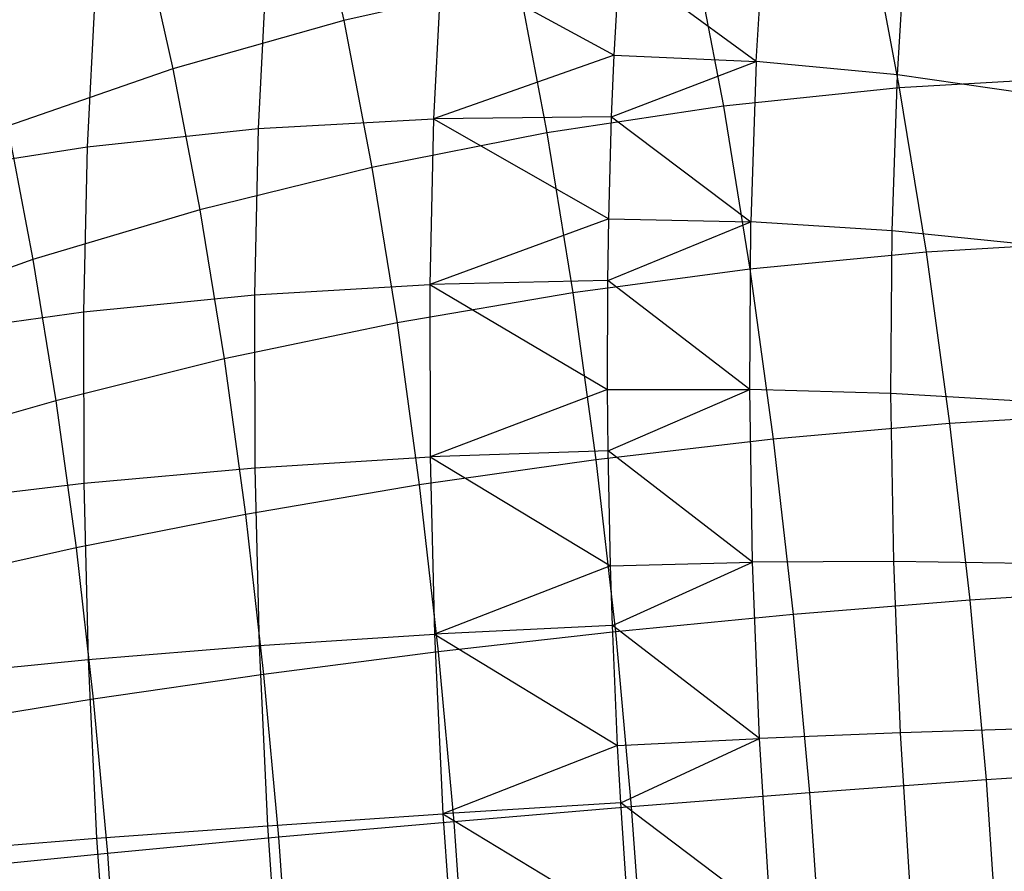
# Model space of a CAD drawing. Extents: x -11.4 to 11.4, y 1.8 to 24.6.
# Tile 146 of 199: x -3.573 to -3.014, y 19.344 to 19.828. Entities that reach past the tile are written whole.
import ezdxf

# ---------------------------------------------------------------- set-up
doc = ezdxf.new("R2010")
doc.units = 0
doc.header["$MEASUREMENT"] = 0
doc.layers.get('0').update_dxf_attribs({"color": 13, "linetype": 'CONTINUOUS'})

# ---------------------------------------------------------------- blocks, each defined once
blk = doc.blocks.new('GRUPUJ_4')
at = {"color": 0}
for p, q in [((7.99832, 18.06332, 3.43955), (8.01562, 17.98552, 3.38367)), ((7.99832, 18.06332, 3.43955), (8.01562, 17.98552, 3.38367)), ((8.24978, 17.9622, 5.07649), (8.25513, 18.04805, 5.02344)), ((8.24978, 17.9622, 5.07649), (8.25513, 18.04805, 5.02344)), ((8.31414, 18.03564, 3.40139), (8.33097, 17.94734, 3.35112)), ((8.31414, 18.03564, 3.40139), (8.33097, 17.94734, 3.35112)), ((8.32986, 17.95467, 5.06967), (8.33506, 18.03811, 5.01811)), ((8.32986, 17.95467, 5.06967), (8.33506, 18.03811, 5.01811)), ((7.9021, 18.03264, 3.449), (7.9187, 17.95802, 3.39541)), ((7.9021, 18.03264, 3.449), (7.9187, 17.95802, 3.39541)), ((8.2144, 18.02453, 3.38667), (8.2311, 17.93692, 3.3368)), ((8.2144, 18.02453, 3.38667), (8.2311, 17.93692, 3.3368)), ((8.07121, 18.01921, 5.03458), (8.06669, 17.9298, 5.08491)), ((8.07121, 18.01921, 5.03458), (8.06669, 17.9298, 5.08491)), ((8.07121, 18.01921, 5.03458), (8.16914, 17.96579, 5.07605)), ((8.07121, 18.01921, 5.03458), (8.16914, 17.96579, 5.07605)), ((8.16914, 17.96579, 5.07605), (8.17213, 18.019, 5.04468)), ((8.16914, 17.96579, 5.07605), (8.17213, 18.019, 5.04468)), ((8.24978, 17.9622, 5.07649), (8.17213, 18.019, 5.04468)), ((8.24978, 17.9622, 5.07649), (8.17213, 18.019, 5.04468)), ((7.97168, 18.01381, 5.01576), (7.96715, 17.92415, 5.06623)), ((7.97168, 18.01381, 5.01576), (7.96715, 17.92415, 5.06623)), ((8.11454, 18.00777, 3.38075), (8.01562, 17.98552, 3.38367)), ((8.11454, 18.00777, 3.38075), (8.01562, 17.98552, 3.38367)), ((8.11454, 18.00777, 3.38075), (8.13094, 17.92177, 3.33179)), ((8.11454, 18.00777, 3.38075), (8.13094, 17.92177, 3.33179)), ((7.87462, 18.00287, 4.98843), (7.87012, 17.91391, 5.03851)), ((7.87462, 18.00287, 4.98843), (7.87012, 17.91391, 5.03851)), ((8.01562, 17.98552, 3.38367), (7.9187, 17.95802, 3.39541)), ((8.01562, 17.98552, 3.38367), (7.9187, 17.95802, 3.39541)), ((8.01562, 17.98552, 3.38367), (8.03154, 17.90206, 3.33616)), ((8.01562, 17.98552, 3.38367), (8.03154, 17.90206, 3.33616)), ((8.16914, 17.96579, 5.07605), (8.06669, 17.9298, 5.08491)), ((8.16914, 17.96579, 5.07605), (8.06669, 17.9298, 5.08491)), ((8.16767, 17.93079, 5.09434), (8.16914, 17.96579, 5.07605)), ((8.16767, 17.93079, 5.09434), (8.16914, 17.96579, 5.07605)), ((8.16767, 17.93079, 5.09434), (8.24978, 17.9622, 5.07649)), ((8.16767, 17.93079, 5.09434), (8.24978, 17.9622, 5.07649)), ((8.16914, 17.96579, 5.07605), (8.24978, 17.9622, 5.07649)), ((8.16914, 17.96579, 5.07605), (8.24978, 17.9622, 5.07649)), ((8.24978, 17.9622, 5.07649), (8.24674, 17.87123, 5.12037)), ((8.24978, 17.9622, 5.07649), (8.24674, 17.87123, 5.12037)), ((8.32986, 17.95467, 5.06967), (8.24978, 17.9622, 5.07649)), ((8.32986, 17.95467, 5.06967), (8.24978, 17.9622, 5.07649)), ((7.9187, 17.95802, 3.39541), (7.8248, 17.92558, 3.41585)), ((7.9187, 17.95802, 3.39541), (7.8248, 17.92558, 3.41585)), ((7.9187, 17.95802, 3.39541), (7.93396, 17.87798, 3.34985)), ((7.9187, 17.95802, 3.39541), (7.93396, 17.87798, 3.34985)), ((8.32691, 17.86624, 5.11232), (8.32986, 17.95467, 5.06967)), ((8.32691, 17.86624, 5.11232), (8.32986, 17.95467, 5.06967)), ((8.40854, 17.94327, 5.05568), (8.32986, 17.95467, 5.06967)), ((8.40854, 17.94327, 5.05568), (8.32986, 17.95467, 5.06967)), ((8.42949, 17.95292, 3.37461), (8.33097, 17.94734, 3.35112)), ((8.42949, 17.95292, 3.37461), (8.33097, 17.94734, 3.35112)), ((8.33097, 17.94734, 3.35112), (8.2311, 17.93692, 3.3368)), ((8.33097, 17.94734, 3.35112), (8.2311, 17.93692, 3.3368)), ((8.33097, 17.94734, 3.35112), (8.34616, 17.85403, 3.31025)), ((8.33097, 17.94734, 3.35112), (8.34616, 17.85403, 3.31025)), ((8.2311, 17.93692, 3.3368), (8.13094, 17.92177, 3.33179)), ((8.2311, 17.93692, 3.3368), (8.13094, 17.92177, 3.33179)), ((8.2311, 17.93692, 3.3368), (8.24617, 17.84434, 3.29625)), ((8.2311, 17.93692, 3.3368), (8.24617, 17.84434, 3.29625)), ((7.96715, 17.92415, 5.06623), (8.06669, 17.9298, 5.08491)), ((7.96715, 17.92415, 5.06623), (8.06669, 17.9298, 5.08491)), ((8.06669, 17.9298, 5.08491), (8.06449, 17.83564, 5.12588)), ((8.06669, 17.9298, 5.08491), (8.06449, 17.83564, 5.12588)), ((8.16767, 17.93079, 5.09434), (8.06669, 17.9298, 5.08491)), ((8.16767, 17.93079, 5.09434), (8.06669, 17.9298, 5.08491)), ((8.06669, 17.9298, 5.08491), (8.16604, 17.87302, 5.12079)), ((8.06669, 17.9298, 5.08491), (8.16604, 17.87302, 5.12079)), ((8.16604, 17.87302, 5.12079), (8.16767, 17.93079, 5.09434)), ((8.16604, 17.87302, 5.12079), (8.16767, 17.93079, 5.09434)), ((8.16767, 17.93079, 5.09434), (8.24674, 17.87123, 5.12037)), ((8.16767, 17.93079, 5.09434), (8.24674, 17.87123, 5.12037)), ((7.8248, 17.92558, 3.41585), (7.83924, 17.84981, 3.37271)), ((7.8248, 17.92558, 3.41585), (7.83924, 17.84981, 3.37271)), ((7.87012, 17.91391, 5.03851), (7.96715, 17.92415, 5.06623)), ((7.87012, 17.91391, 5.03851), (7.96715, 17.92415, 5.06623)), ((7.96715, 17.92415, 5.06623), (7.96495, 17.82973, 5.10732)), ((7.96715, 17.92415, 5.06623), (7.96495, 17.82973, 5.10732)), ((8.13094, 17.92177, 3.33179), (8.03154, 17.90206, 3.33616)), ((8.13094, 17.92177, 3.33179), (8.03154, 17.90206, 3.33616)), ((8.13094, 17.92177, 3.33179), (8.14572, 17.8309, 3.29199)), ((8.13094, 17.92177, 3.33179), (8.14572, 17.8309, 3.29199)), ((7.77663, 17.89919, 5.00203), (7.87012, 17.91391, 5.03851)), ((7.77663, 17.89919, 5.00203), (7.87012, 17.91391, 5.03851)), ((7.87012, 17.91391, 5.03851), (7.86794, 17.82023, 5.07927)), ((7.87012, 17.91391, 5.03851), (7.86794, 17.82023, 5.07927)), ((8.03154, 17.90206, 3.33616), (7.93396, 17.87798, 3.34985)), ((8.03154, 17.90206, 3.33616), (7.93396, 17.87798, 3.34985)), ((8.03154, 17.90206, 3.33616), (8.04589, 17.81387, 3.29753)), ((8.03154, 17.90206, 3.33616), (8.04589, 17.81387, 3.29753)), ((7.93396, 17.87798, 3.34985), (7.83924, 17.84981, 3.37271)), ((7.93396, 17.87798, 3.34985), (7.83924, 17.84981, 3.37271)), ((7.93396, 17.87798, 3.34985), (7.94772, 17.79341, 3.3128)), ((7.93396, 17.87798, 3.34985), (7.94772, 17.79341, 3.3128)), ((8.16604, 17.87302, 5.12079), (8.06449, 17.83564, 5.12588)), ((8.16604, 17.87302, 5.12079), (8.06449, 17.83564, 5.12588)), ((8.16551, 17.8379, 5.13476), (8.16604, 17.87302, 5.12079)), ((8.16551, 17.8379, 5.13476), (8.16604, 17.87302, 5.12079)), ((8.16604, 17.87302, 5.12079), (8.24674, 17.87123, 5.12037)), ((8.16604, 17.87302, 5.12079), (8.24674, 17.87123, 5.12037)), ((8.16551, 17.8379, 5.13476), (8.24674, 17.87123, 5.12037)), ((8.16551, 17.8379, 5.13476), (8.24674, 17.87123, 5.12037)), ((8.24605, 17.77614, 5.15459), (8.24674, 17.87123, 5.12037)), ((8.24605, 17.77614, 5.15459), (8.24674, 17.87123, 5.12037)), ((8.32691, 17.86624, 5.11232), (8.24674, 17.87123, 5.12037)), ((8.32691, 17.86624, 5.11232), (8.24674, 17.87123, 5.12037)), ((8.32624, 17.77382, 5.14558), (8.32691, 17.86624, 5.11232)), ((8.32624, 17.77382, 5.14558), (8.32691, 17.86624, 5.11232)), ((8.4057, 17.85812, 5.09675), (8.32691, 17.86624, 5.11232)), ((8.4057, 17.85812, 5.09675), (8.32691, 17.86624, 5.11232)), ((8.44463, 17.85988, 3.33386), (8.34616, 17.85403, 3.31025)), ((8.44463, 17.85988, 3.33386), (8.34616, 17.85403, 3.31025)), ((7.83924, 17.84981, 3.37271), (7.74839, 17.81783, 3.40452)), ((7.83924, 17.84981, 3.37271), (7.74839, 17.81783, 3.40452)), ((7.83924, 17.84981, 3.37271), (7.85227, 17.76974, 3.33765)), ((7.83924, 17.84981, 3.37271), (7.85227, 17.76974, 3.33765)), ((8.34616, 17.85403, 3.31025), (8.24617, 17.84434, 3.29625)), ((8.34616, 17.85403, 3.31025), (8.24617, 17.84434, 3.29625)), ((8.34616, 17.85403, 3.31025), (8.35952, 17.75673, 3.27923)), ((8.34616, 17.85403, 3.31025), (8.35952, 17.75673, 3.27923)), ((8.24617, 17.84434, 3.29625), (8.14572, 17.8309, 3.29199)), ((8.24617, 17.84434, 3.29625), (8.14572, 17.8309, 3.29199)), ((8.24617, 17.84434, 3.29625), (8.25942, 17.7478, 3.26547)), ((8.24617, 17.84434, 3.29625), (8.25942, 17.7478, 3.26547)), ((7.96495, 17.82973, 5.10732), (8.06449, 17.83564, 5.12588)), ((7.96495, 17.82973, 5.10732), (8.06449, 17.83564, 5.12588)), ((8.16551, 17.8379, 5.13476), (8.06449, 17.83564, 5.12588)), ((8.16551, 17.8379, 5.13476), (8.06449, 17.83564, 5.12588)), ((8.06449, 17.83564, 5.12588), (8.16534, 17.77607, 5.15568)), ((8.06449, 17.83564, 5.12588), (8.06464, 17.73778, 5.15703)), ((8.06449, 17.83564, 5.12588), (8.16534, 17.77607, 5.15568)), ((8.06449, 17.83564, 5.12588), (8.06464, 17.73778, 5.15703)), ((8.16534, 17.77607, 5.15568), (8.16551, 17.8379, 5.13476)), ((8.16534, 17.77607, 5.15568), (8.16551, 17.8379, 5.13476)), ((8.24605, 17.77614, 5.15459), (8.16551, 17.8379, 5.13476)), ((8.24605, 17.77614, 5.15459), (8.16551, 17.8379, 5.13476)), ((7.86794, 17.82023, 5.07927), (7.96495, 17.82973, 5.10732)), ((7.86794, 17.82023, 5.07927), (7.96495, 17.82973, 5.10732)), ((7.96495, 17.82973, 5.10732), (7.9651, 17.73159, 5.13856)), ((7.96495, 17.82973, 5.10732), (7.9651, 17.73159, 5.13856)), ((8.14572, 17.8309, 3.29199), (8.04589, 17.81387, 3.29753)), ((8.14572, 17.8309, 3.29199), (8.04589, 17.81387, 3.29753)), ((8.14572, 17.8309, 3.29199), (8.15873, 17.73615, 3.26179)), ((8.14572, 17.8309, 3.29199), (8.15873, 17.73615, 3.26179)), ((7.77449, 17.80724, 5.04204), (7.86794, 17.82023, 5.07927)), ((7.77449, 17.80724, 5.04204), (7.86794, 17.82023, 5.07927)), ((7.86794, 17.82023, 5.07927), (7.86809, 17.72286, 5.11027)), ((7.86794, 17.82023, 5.07927), (7.86809, 17.72286, 5.11027)), ((8.04589, 17.81387, 3.29753), (7.94772, 17.79341, 3.3128)), ((8.04589, 17.81387, 3.29753), (7.94772, 17.79341, 3.3128)), ((8.04589, 17.81387, 3.29753), (8.05851, 17.72191, 3.26821)), ((8.04589, 17.81387, 3.29753), (8.05851, 17.72191, 3.26821)), ((7.94772, 17.79341, 3.3128), (7.85227, 17.76974, 3.33765)), ((7.94772, 17.79341, 3.3128), (7.85227, 17.76974, 3.33765)), ((7.94772, 17.79341, 3.3128), (7.95983, 17.70521, 3.28469)), ((7.94772, 17.79341, 3.3128), (7.95983, 17.70521, 3.28469)), ((8.16534, 17.77607, 5.15568), (8.06464, 17.73778, 5.15703)), ((8.16534, 17.77607, 5.15568), (8.06464, 17.73778, 5.15703)), ((8.16534, 17.77607, 5.15568), (8.24605, 17.77614, 5.15459)), ((8.16534, 17.77607, 5.15568), (8.24605, 17.77614, 5.15459)), ((8.16566, 17.74135, 5.16549), (8.16534, 17.77607, 5.15568)), ((8.16566, 17.74135, 5.16549), (8.16534, 17.77607, 5.15568)), ((8.16566, 17.74135, 5.16549), (8.24605, 17.77614, 5.15459)), ((8.16566, 17.74135, 5.16549), (8.24605, 17.77614, 5.15459)), ((8.32624, 17.77382, 5.14558), (8.24605, 17.77614, 5.15459)), ((8.24771, 17.67803, 5.17875), (8.24605, 17.77614, 5.15459)), ((8.24771, 17.67803, 5.17875), (8.24605, 17.77614, 5.15459)), ((8.32624, 17.77382, 5.14558), (8.24605, 17.77614, 5.15459)), ((8.32785, 17.67846, 5.16907), (8.32624, 17.77382, 5.14558)), ((8.40505, 17.76914, 5.12877), (8.32624, 17.77382, 5.14558)), ((8.32785, 17.67846, 5.16907), (8.32624, 17.77382, 5.14558)), ((8.40505, 17.76914, 5.12877), (8.32624, 17.77382, 5.14558)), ((7.85227, 17.76974, 3.33765), (7.76055, 17.74313, 3.3718)), ((7.85227, 17.76974, 3.33765), (7.76055, 17.74313, 3.3718)), ((7.85227, 17.76974, 3.33765), (7.86374, 17.68626, 3.31103)), ((7.85227, 17.76974, 3.33765), (7.86374, 17.68626, 3.31103)), ((8.45795, 17.76285, 3.30292), (8.35952, 17.75673, 3.27923)), ((8.45795, 17.76285, 3.30292), (8.35952, 17.75673, 3.27923)), ((8.35952, 17.75673, 3.27923), (8.25942, 17.7478, 3.26547)), ((8.35952, 17.75673, 3.27923), (8.25942, 17.7478, 3.26547)), ((8.35952, 17.75673, 3.27923), (8.37091, 17.65651, 3.2584)), ((8.35952, 17.75673, 3.27923), (8.37091, 17.65651, 3.2584)), ((8.25942, 17.7478, 3.26547), (8.15873, 17.73615, 3.26179)), ((8.25942, 17.7478, 3.26547), (8.15873, 17.73615, 3.26179)), ((8.25942, 17.7478, 3.26547), (8.27073, 17.64837, 3.2448)), ((8.25942, 17.7478, 3.26547), (8.27073, 17.64837, 3.2448)), ((7.9651, 17.73159, 5.13856), (8.06464, 17.73778, 5.15703)), ((7.9651, 17.73159, 5.13856), (8.06464, 17.73778, 5.15703)), ((8.16566, 17.74135, 5.16549), (8.06464, 17.73778, 5.15703)), ((8.16566, 17.74135, 5.16549), (8.06464, 17.73778, 5.15703)), ((8.06464, 17.73778, 5.15703), (8.16703, 17.67604, 5.18033)), ((8.06464, 17.73778, 5.15703), (8.16703, 17.67604, 5.18033)), ((8.06464, 17.73778, 5.15703), (8.06714, 17.63728, 5.17803)), ((8.06464, 17.73778, 5.15703), (8.06714, 17.63728, 5.17803)), ((8.16703, 17.67604, 5.18033), (8.16566, 17.74135, 5.16549)), ((8.16703, 17.67604, 5.18033), (8.16566, 17.74135, 5.16549)), ((8.24771, 17.67803, 5.17875), (8.16566, 17.74135, 5.16549)), ((8.24771, 17.67803, 5.17875), (8.16566, 17.74135, 5.16549)), ((8.15873, 17.73615, 3.26179), (8.05851, 17.72191, 3.26821)), ((8.15873, 17.73615, 3.26179), (8.05851, 17.72191, 3.26821)), ((8.15873, 17.73615, 3.26179), (8.16983, 17.63856, 3.2415)), ((8.15873, 17.73615, 3.26179), (8.16983, 17.63856, 3.2415)), ((7.86809, 17.72286, 5.11027), (7.9651, 17.73159, 5.13856)), ((7.86809, 17.72286, 5.11027), (7.9651, 17.73159, 5.13856)), ((7.9651, 17.73159, 5.13856), (7.96761, 17.6308, 5.15962)), ((7.9651, 17.73159, 5.13856), (7.96761, 17.6308, 5.15962)), ((7.77464, 17.71167, 5.07247), (7.86809, 17.72286, 5.11027)), ((7.77464, 17.71167, 5.07247), (7.86809, 17.72286, 5.11027)), ((7.86809, 17.72286, 5.11027), (7.87058, 17.62286, 5.13117)), ((7.86809, 17.72286, 5.11027), (7.87058, 17.62286, 5.13117)), ((8.05851, 17.72191, 3.26821), (7.95983, 17.70521, 3.28469)), ((8.05851, 17.72191, 3.26821), (7.95983, 17.70521, 3.28469)), ((8.05851, 17.72191, 3.26821), (8.06928, 17.62718, 3.24853)), ((8.05851, 17.72191, 3.26821), (8.06928, 17.62718, 3.24853)), ((7.95983, 17.70521, 3.28469), (7.86374, 17.68626, 3.31103)), ((7.95983, 17.70521, 3.28469), (7.86374, 17.68626, 3.31103)), ((7.95983, 17.70521, 3.28469), (7.97016, 17.61438, 3.26581)), ((7.95983, 17.70521, 3.28469), (7.97016, 17.61438, 3.26581)), ((7.86374, 17.68626, 3.31103), (7.77124, 17.66523, 3.34697)), ((7.86374, 17.68626, 3.31103), (7.77124, 17.66523, 3.34697)), ((7.86374, 17.68626, 3.31103), (7.87351, 17.60026, 3.29316)), ((7.86374, 17.68626, 3.31103), (7.87351, 17.60026, 3.29316)), ((8.16703, 17.67604, 5.18033), (8.24771, 17.67803, 5.17875)), ((8.16703, 17.67604, 5.18033), (8.24771, 17.67803, 5.17875)), ((8.16812, 17.6422, 5.18621), (8.24771, 17.67803, 5.17875)), ((8.16812, 17.6422, 5.18621), (8.24771, 17.67803, 5.17875)), ((8.32785, 17.67846, 5.16907), (8.24771, 17.67803, 5.17875)), ((8.32785, 17.67846, 5.16907), (8.24771, 17.67803, 5.17875)), ((8.2517, 17.57801, 5.1926), (8.24771, 17.67803, 5.17875)), ((8.2517, 17.57801, 5.1926), (8.24771, 17.67803, 5.17875)), ((8.33173, 17.58124, 5.18253), (8.32785, 17.67846, 5.16907)), ((8.4066, 17.67731, 5.15139), (8.32785, 17.67846, 5.16907)), ((8.33173, 17.58124, 5.18253), (8.32785, 17.67846, 5.16907)), ((8.4066, 17.67731, 5.15139), (8.32785, 17.67846, 5.16907)), ((8.16703, 17.67604, 5.18033), (8.06714, 17.63728, 5.17803)), ((8.16703, 17.67604, 5.18033), (8.06714, 17.63728, 5.17803)), ((8.16812, 17.6422, 5.18621), (8.16703, 17.67604, 5.18033)), ((8.16812, 17.6422, 5.18621), (8.16703, 17.67604, 5.18033)), ((8.46931, 17.66291, 3.28215), (8.37091, 17.65651, 3.2584)), ((8.46931, 17.66291, 3.28215), (8.37091, 17.65651, 3.2584)), ((8.37091, 17.65651, 3.2584), (8.27073, 17.64837, 3.2448)), ((8.37091, 17.65651, 3.2584), (8.27073, 17.64837, 3.2448)), ((8.37091, 17.65651, 3.2584), (8.38021, 17.55447, 3.24799)), ((8.37091, 17.65651, 3.2584), (8.38021, 17.55447, 3.24799)), ((8.27073, 17.64837, 3.2448), (8.16983, 17.63856, 3.2415)), ((8.27073, 17.64837, 3.2448), (8.16983, 17.63856, 3.2415)), ((8.27073, 17.64837, 3.2448), (8.27995, 17.54712, 3.23447)), ((8.27073, 17.64837, 3.2448), (8.27995, 17.54712, 3.23447)), ((7.96761, 17.6308, 5.15962), (8.06714, 17.63728, 5.17803)), ((7.96761, 17.6308, 5.15962), (8.06714, 17.63728, 5.17803)), ((8.16812, 17.6422, 5.18621), (8.06714, 17.63728, 5.17803)), ((8.16812, 17.6422, 5.18621), (8.06714, 17.63728, 5.17803)), ((8.06714, 17.63728, 5.17803), (8.1711, 17.57405, 5.19444)), ((8.06714, 17.63728, 5.17803), (8.07196, 17.53524, 5.18865)), ((8.06714, 17.63728, 5.17803), (8.1711, 17.57405, 5.19444)), ((8.06714, 17.63728, 5.17803), (8.07196, 17.53524, 5.18865)), ((8.16983, 17.63856, 3.2415), (8.06928, 17.62718, 3.24853)), ((8.16983, 17.63856, 3.2415), (8.06928, 17.62718, 3.24853)), ((8.1711, 17.57405, 5.19444), (8.16812, 17.6422, 5.18621)), ((8.1711, 17.57405, 5.19444), (8.16812, 17.6422, 5.18621)), ((8.2517, 17.57801, 5.1926), (8.16812, 17.6422, 5.18621)), ((8.2517, 17.57801, 5.1926), (8.16812, 17.6422, 5.18621)), ((8.16983, 17.63856, 3.2415), (8.17888, 17.53918, 3.23136)), ((8.16983, 17.63856, 3.2415), (8.17888, 17.53918, 3.23136)), ((7.87058, 17.62286, 5.13117), (7.96761, 17.6308, 5.15962)), ((7.87058, 17.62286, 5.13117), (7.96761, 17.6308, 5.15962)), ((7.96761, 17.6308, 5.15962), (7.97244, 17.52848, 5.17027)), ((7.96761, 17.6308, 5.15962), (7.97244, 17.52848, 5.17027)), ((8.06928, 17.62718, 3.24853), (7.97016, 17.61438, 3.26581)), ((8.06928, 17.62718, 3.24853), (7.97016, 17.61438, 3.26581)), ((8.06928, 17.62718, 3.24853), (8.07807, 17.53074, 3.23868)), ((8.06928, 17.62718, 3.24853), (8.07807, 17.53074, 3.23868)), ((7.77708, 17.61352, 5.09297), (7.87058, 17.62286, 5.13117)), ((7.77708, 17.61352, 5.09297), (7.87058, 17.62286, 5.13117)), ((7.87058, 17.62286, 5.13117), (7.87537, 17.52133, 5.14173)), ((7.87058, 17.62286, 5.13117), (7.87537, 17.52133, 5.14173)), ((7.97016, 17.61438, 3.26581), (7.87351, 17.60026, 3.29316)), ((7.97016, 17.61438, 3.26581), (7.87351, 17.60026, 3.29316)), ((7.97016, 17.61438, 3.26581), (7.97859, 17.52188, 3.25637)), ((7.97016, 17.61438, 3.26581), (7.97859, 17.52188, 3.25637)), ((7.87351, 17.60026, 3.29316), (7.78036, 17.585, 3.33029)), ((7.87351, 17.60026, 3.29316), (7.78036, 17.585, 3.33029)), ((7.87351, 17.60026, 3.29316), (7.88149, 17.51271, 3.28422)), ((7.87351, 17.60026, 3.29316), (7.88149, 17.51271, 3.28422)), ((8.33173, 17.58124, 5.18253), (8.2517, 17.57801, 5.1926)), ((8.33173, 17.58124, 5.18253), (8.2517, 17.57801, 5.1926)), ((8.41034, 17.5837, 5.16434), (8.33173, 17.58124, 5.18253)), ((8.41034, 17.5837, 5.16434), (8.33173, 17.58124, 5.18253)), ((8.33783, 17.48326, 5.18579), (8.33173, 17.58124, 5.18253)), ((8.33783, 17.48326, 5.18579), (8.33173, 17.58124, 5.18253)), ((8.1711, 17.57405, 5.19444), (8.2517, 17.57801, 5.1926)), ((8.1711, 17.57405, 5.19444), (8.2517, 17.57801, 5.1926)), ((8.17287, 17.54153, 5.19669), (8.2517, 17.57801, 5.1926)), ((8.17287, 17.54153, 5.19669), (8.2517, 17.57801, 5.1926)), ((8.25798, 17.47721, 5.19596), (8.2517, 17.57801, 5.1926)), ((8.25798, 17.47721, 5.19596), (8.2517, 17.57801, 5.1926)), ((8.1711, 17.57405, 5.19444), (8.07196, 17.53524, 5.18865)), ((8.1711, 17.57405, 5.19444), (8.07196, 17.53524, 5.18865)), ((8.17287, 17.54153, 5.19669), (8.1711, 17.57405, 5.19444)), ((8.17287, 17.54153, 5.19669), (8.1711, 17.57405, 5.19444)), ((8.47858, 17.56116, 3.27177), (8.38021, 17.55447, 3.24799)), ((8.47858, 17.56116, 3.27177), (8.38021, 17.55447, 3.24799)), ((8.38021, 17.55447, 3.24799), (8.27995, 17.54712, 3.23447)), ((8.38021, 17.55447, 3.24799), (8.27995, 17.54712, 3.23447)), ((8.38021, 17.55447, 3.24799), (8.38731, 17.45173, 3.24811)), ((8.38021, 17.55447, 3.24799), (8.38731, 17.45173, 3.24811)), ((8.27995, 17.54712, 3.23447), (8.17888, 17.53918, 3.23136)), ((8.27995, 17.54712, 3.23447), (8.17888, 17.53918, 3.23136)), ((8.27995, 17.54712, 3.23447), (8.287, 17.44518, 3.23459)), ((8.27995, 17.54712, 3.23447), (8.287, 17.44518, 3.23459)), ((8.17287, 17.54153, 5.19669), (8.07196, 17.53524, 5.18865)), ((8.17287, 17.54153, 5.19669), (8.07196, 17.53524, 5.18865)), ((8.17888, 17.53918, 3.23136), (8.07807, 17.53074, 3.23868)), ((8.17888, 17.53918, 3.23136), (8.07807, 17.53074, 3.23868)), ((8.1775, 17.47126, 5.19787), (8.17287, 17.54153, 5.19669)), ((8.1775, 17.47126, 5.19787), (8.17287, 17.54153, 5.19669)), ((8.25798, 17.47721, 5.19596), (8.17287, 17.54153, 5.19669)), ((8.25798, 17.47721, 5.19596), (8.17287, 17.54153, 5.19669)), ((8.17888, 17.53918, 3.23136), (8.1858, 17.43912, 3.23147)), ((8.17888, 17.53918, 3.23136), (8.1858, 17.43912, 3.23147)), ((7.97244, 17.52848, 5.17027), (8.07196, 17.53524, 5.18865)), ((7.97244, 17.52848, 5.17027), (8.07196, 17.53524, 5.18865)), ((8.07196, 17.53524, 5.18865), (8.1775, 17.47126, 5.19787)), ((8.07196, 17.53524, 5.18865), (8.1775, 17.47126, 5.19787)), ((8.07196, 17.53524, 5.18865), (8.07904, 17.43278, 5.18877)), ((8.07196, 17.53524, 5.18865), (8.07904, 17.43278, 5.18877)), ((7.87537, 17.52133, 5.14173), (7.97244, 17.52848, 5.17027)), ((7.87537, 17.52133, 5.14173), (7.97244, 17.52848, 5.17027)), ((7.97244, 17.52848, 5.17027), (7.97954, 17.42573, 5.17039)), ((7.97244, 17.52848, 5.17027), (7.97954, 17.42573, 5.17039)), ((8.07807, 17.53074, 3.23868), (7.97859, 17.52188, 3.25637)), ((8.07807, 17.53074, 3.23868), (7.97859, 17.52188, 3.25637)), ((8.07807, 17.53074, 3.23868), (8.08478, 17.43363, 3.23879)), ((8.07807, 17.53074, 3.23868), (8.08478, 17.43363, 3.23879)), ((7.78178, 17.51387, 5.10334), (7.87537, 17.52133, 5.14173)), ((7.78178, 17.51387, 5.10334), (7.87537, 17.52133, 5.14173)), ((7.87537, 17.52133, 5.14173), (7.88242, 17.41938, 5.14185)), ((7.87537, 17.52133, 5.14173), (7.88242, 17.41938, 5.14185)), ((7.97859, 17.52188, 3.25637), (7.88149, 17.51271, 3.28422)), ((7.97859, 17.52188, 3.25637), (7.88149, 17.51271, 3.28422)), ((7.97859, 17.52188, 3.25637), (7.98503, 17.42875, 3.25647)), ((7.97859, 17.52188, 3.25637), (7.98503, 17.42875, 3.25647)), ((7.88149, 17.51271, 3.28422), (7.78781, 17.5033, 3.32195)), ((7.88149, 17.51271, 3.28422), (7.78781, 17.5033, 3.32195)), ((7.88149, 17.51271, 3.28422), (7.88759, 17.42454, 3.28432)), ((7.88149, 17.51271, 3.28422), (7.88759, 17.42454, 3.28432))]:
    blk.add_line(p, q, dxfattribs=at)
blk = doc.blocks.new('SATELLITE_M_ZWIS-11230-112')
at = {"color": 0}
blk.add_blockref('GRUPUJ_4', (-11.40464, 1.84184, 0.62927), dxfattribs=at)

msp = doc.modelspace()

# ---------------------------------------------------------------- block references
at = {"color": 0}
msp.add_blockref('SATELLITE_M_ZWIS-11230-112', (0, 0), dxfattribs=at)

doc.saveas('drawing.dxf')
